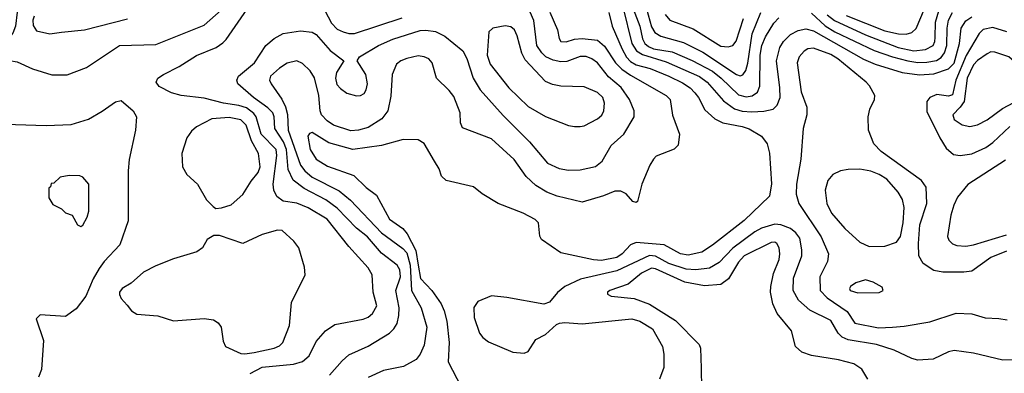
# Model space of a CAD drawing. Extents: x 997026 to 1115308, y 536381 to 619039.
# Tile 86 of 256: x 1007318 to 1012424, y 561575 to 563408. Entities that reach past the tile are written whole.
import ezdxf

# ---------------------------------------------------------------- set-up
doc = ezdxf.new("R2010")
doc.units = 0

msp = doc.modelspace()

# ---------------------------------------------------------------- linework, layer by layer
at = {"layer": '0CON20XD'}
for points in [[(1007565, 563122.5), (1007665, 563161.1), (1007835, 563274.6), (1008025, 563278.9), (1008275, 563379.3), (1008362.9, 563457.1)], [(1008513.2, 561575), (1008575, 561606.9), (1008737.4, 561622.6), (1008784.3, 561635.7), (1008820, 561665), (1008855, 561740), (1008904, 561796), (1008951.9, 561828.1), (1009100, 561855), (1009125, 561865.6), (1009148.1, 561885), (1009170.8, 561925), (1009151.5, 561995), (1009146.4, 562085), (1009125, 562121.1), (1009025, 562232.9), (1008912.2, 562375), (1008815, 562433.4), (1008755, 562457), (1008685, 562467.5), (1008651.2, 562491.2), (1008635.8, 562525), (1008633, 562555), (1008652, 562705), (1008647.4, 562735), (1008571.2, 562815), (1008544.2, 562904.2), (1008532.6, 562922.6), (1008495, 562950.8), (1008455, 562963.6), (1008374.9, 562974.9), (1008275, 563000.7), (1008155.6, 563015.6), (1008105, 563029.2), (1008041.2, 563061.2), (1008026.2, 563085), (1008034.5, 563105.5), (1008063.3, 563125), (1008146, 563165), (1008235, 563222.1), (1008336.6, 563263.4), (1008371.7, 563288.3), (1008388.6, 563305), (1008497, 563463)], [(1008885.3, 563485.3), (1008935, 563390), (1008965, 563359.6), (1008995, 563345.3), (1009025, 563336.4), (1009055, 563337.5), (1009302.1, 563417.9)], [(1010445.9, 563475), (1010492.3, 563285), (1010517.6, 563247.6), (1010548.3, 563228.3), (1010670.3, 563190.3), (1010843, 563113), (1010883.8, 563083.8), (1010967.2, 562987.2), (1011025, 562946.9), (1011065, 562934), (1011115, 562930.4), (1011176.6, 562933.4), (1011224.8, 562945.2), (1011246.7, 562965), (1011261.1, 563005), (1011260.7, 563055), (1011242.5, 563195), (1011260.9, 563265), (1011279.3, 563295), (1011315, 563330.9), (1011355, 563351.8), (1011395, 563361.1), (1011435, 563351), (1011693.3, 563203.3), (1011755, 563177.2), (1011895.2, 563135.2), (1011985, 563122.6), (1012058.1, 563128.1), (1012135, 563154.1), (1012165, 563183.3), (1012192, 563285), (1012201, 563365), (1012225, 563402.8), (1012255, 563422.7)], [(1010500, 563465), (1010534, 563375), (1010548.7, 563308.7), (1010560.4, 563285), (1010578.7, 563268.7), (1010605, 563257.5), (1010702.1, 563242.1), (1010805, 563197.6), (1010910.8, 563140.8), (1010955.9, 563105.9), (1011045, 563018.4), (1011085, 563008.6), (1011116.5, 563013.5), (1011145, 563033.3), (1011156.7, 563063.3), (1011158, 563225), (1011166, 563275), (1011185, 563319.6), (1011229.9, 563390.1), (1011255, 563417.7)], [(1010568.8, 563465), (1010595, 563371.5), (1010611.5, 563341.5), (1010643.7, 563323.7), (1010760.9, 563290.9), (1010860.4, 563239.6), (1011035, 563124.2), (1011055, 563118), (1011067.8, 563122.2), (1011084.4, 563145.6), (1011095, 563182.9), (1011116.1, 563335), (1011162, 563445)], [(1011505, 563433.5), (1011544.5, 563404.5), (1011705, 563329.1), (1011873.6, 563263.6), (1011955, 563247.4), (1012015, 563253.5), (1012054.8, 563275.2), (1012064.8, 563295), (1012065.9, 563315.9), (1012067.4, 563395), (1012084.8, 563455)], [(1011605, 563430.3), (1011805, 563350.6), (1011875.7, 563334.3), (1011915, 563333.6), (1011945, 563342.1), (1011967.4, 563362.6), (1012010.2, 563465)], [(1007305, 563447.1), (1007296.9, 563375), (1007282.1, 563337.9), (1007254.6, 563305.4), (1007205, 563275.5), (1007197.6, 563265), (1007195.5, 563215.5), (1007207.5, 563195), (1007265, 563196.5), (1007305, 563190), (1007385, 563152.9), (1007485, 563122.9), (1007565, 563122.5)], [(1007392.8, 563427.2), (1007386.9, 563405), (1007388.7, 563378.7), (1007405, 563350.8), (1007475, 563335.7)], [(1007475, 563335.7), (1007535, 563343.3), (1007655, 563356.5), (1007876.5, 563413.5)], [(1008925.3, 561564.7), (1008989.9, 561640.1), (1009025, 561671.5), (1009125, 561716.7), (1009236, 561784), (1009259.2, 561805), (1009276.1, 561833.9), (1009284.4, 561875.6), (1009286.5, 561915), (1009268.3, 562005), (1009292.4, 562075), (1009288.8, 562111.2), (1009275, 562136.2), (1009195, 562198.2), (1009122.5, 562282.5), (1009065, 562327.9), (1008965, 562431.4), (1008905.6, 562474.4), (1008792.9, 562532.9), (1008735.8, 562575.8), (1008711.2, 562631.2), (1008702.3, 562735), (1008685.4, 562775.4), (1008641.1, 562845), (1008637.8, 562905), (1008630.5, 562925), (1008605, 562951.6), (1008530.7, 563005), (1008449.4, 563075), (1008444.4, 563095), (1008453.3, 563115), (1008535.2, 563184.8), (1008594.7, 563275.2), (1008638.5, 563311.5), (1008685, 563336.2), (1008775, 563350.8), (1008835, 563343.9), (1008855, 563331.1), (1008929, 563249), (1008999.2, 563195), (1008960.4, 563135), (1008955.3, 563105), (1008962.6, 563072.6), (1008981, 563051), (1009015, 563027.3), (1009065, 563014.4), (1009085, 563015.7), (1009104.4, 563025.6), (1009115.4, 563044.6), (1009121.5, 563075), (1009113.8, 563125), (1009068.1, 563195), (1009080, 563215), (1009179.4, 563275), (1009253.2, 563306.8), (1009395, 563351.8), (1009425, 563354.1), (1009475, 563346.8), (1009522.7, 563322.7), (1009616, 563246), (1009637.5, 563207.5), (1009669.1, 563105), (1009705.5, 563045), (1009825, 562911.2), (1009962.1, 562775), (1010055, 562663.8), (1010115, 562636.1), (1010165, 562627.5), (1010225, 562630.4), (1010305, 562647.5), (1010339.1, 562675), (1010385, 562755.4), (1010451.3, 562815), (1010503.9, 562905), (1010505.4, 562935), (1010480.6, 562995), (1010436.7, 563056.7), (1010372.5, 563112.5), (1010315, 563183.8), (1010285.6, 563205.6), (1010255, 563217.1), (1010225, 563218.1), (1010155, 563192.4), (1010125, 563189.5), (1010085, 563197.9), (1010047.3, 563215), (1010025.7, 563235.7), (1010000.4, 563275), (1009984.1, 563404.1), (1009965, 563446.5)], [(1010067.4, 563447.4), (1010106.5, 563355), (1010115, 563310), (1010125, 563296), (1010152.7, 563292.7), (1010195, 563306.6), (1010235, 563311.1), (1010315, 563301.4), (1010350.7, 563270.7), (1010407.3, 563185), (1010441.1, 563151.1), (1010485, 563120.4), (1010671.4, 563015), (1010691.5, 562995), (1010703, 562913), (1010740, 562815), (1010732.7, 562757.3), (1010712.7, 562737.3), (1010619.7, 562700.3), (1010604.5, 562685.5), (1010585.6, 562655), (1010544.3, 562555), (1010522.5, 562465), (1010515, 562460), (1010497.5, 562465), (1010463.3, 562505), (1010435, 562520), (1010405, 562518.6), (1010345, 562494.5), (1010235, 562462.5), (1010105, 562493.8), (1010052.5, 562515), (1009995, 562548.8), (1009944.5, 562595), (1009882.7, 562682.7), (1009765, 562790.6), (1009615, 562847.5), (1009604.2, 562874.2), (1009603.1, 562925), (1009569.5, 563009.5), (1009545, 563041.9), (1009479.2, 563105), (1009457.1, 563185), (1009439.2, 563205), (1009416.5, 563216.5), (1009385, 563220.4), (1009325, 563207.9), (1009295, 563195.5), (1009272.9, 563177.1), (1009250, 563125), (1009242.3, 563012.3), (1009227.5, 562935), (1009196.5, 562893.5), (1009125, 562849.2), (1009075, 562835.8), (1009035, 562832.9), (1008945, 562862), (1008913.3, 562883.3), (1008883.2, 562915), (1008875.7, 562935), (1008869.7, 563015), (1008847.6, 563107.6), (1008825, 563143.3), (1008785, 563181.5), (1008755, 563194.5), (1008705, 563182.5), (1008665, 563156.4), (1008619.4, 563115), (1008614.4, 563095), (1008622.2, 563075), (1008677.1, 562997.1), (1008697.2, 562957.2), (1008706.2, 562916.2), (1008709.9, 562835), (1008775, 562653.9), (1008797.1, 562625), (1008835, 562592.7), (1008975, 562520.8), (1009033.3, 562473.3), (1009195, 562303.4), (1009305, 562221.9), (1009325, 562198.9), (1009343.8, 562135), (1009350, 562005), (1009399.4, 561915), (1009430.3, 561815), (1009415, 561721.2), (1009395, 561674), (1009375, 561647.5), (1009309.3, 561610.7), (1009205, 561590.5), (1009125.9, 561554.1)], [(1010373.5, 563445), (1010391.3, 563375), (1010441.8, 563255), (1010464.5, 563214.5), (1010485, 563192.2), (1010515, 563174.2), (1010587.8, 563155), (1010685, 563115.9), (1010755, 563081.2), (1010794.5, 563054.5), (1010819.3, 563029.3), (1010838.8, 563005), (1010871.7, 562941.7), (1010923.5, 562893.5), (1010965, 562873.1), (1011064.4, 562854.4), (1011101.8, 562841.8), (1011164.4, 562805), (1011195.3, 562765.3), (1011205.9, 562715.9), (1011216.6, 562556.6), (1011206.7, 562493.3), (1011075, 562367.5), (1010910.3, 562239.7), (1010855, 562203.4), (1010785, 562186.9), (1010744.4, 562195), (1010660.9, 562240.9), (1010515, 562253.5), (1010485, 562241.2), (1010442.5, 562195), (1010415, 562175.2), (1010335, 562159.8), (1010293.3, 562163.3), (1010125, 562199.5), (1010025, 562268), (1010015.6, 562285.6), (1010008.6, 562355), (1009992.2, 562372.2), (1009928.8, 562405), (1009798.8, 562455), (1009716.2, 562505), (1009671.7, 562541.7), (1009530, 562575), (1009505, 562596.7), (1009492.9, 562635), (1009469.4, 562675), (1009415, 562765.8), (1009385, 562785.8), (1009306.8, 562786.8), (1009195, 562756.1), (1009045, 562735.3), (1008920.8, 562770.8), (1008835, 562823.1), (1008821.3, 562818.7), (1008813.3, 562805), (1008824.2, 562735), (1008855, 562685.4), (1008915, 562648.8), (1009050.5, 562600.5), (1009115, 562538.5), (1009168.1, 562498.1), (1009236.5, 562375), (1009305.2, 562325.2), (1009328.1, 562298.1), (1009372.4, 562212.4), (1009384.7, 562135), (1009396.5, 562066.5), (1009455.3, 562005), (1009503.3, 561935), (1009519.7, 561899.7), (1009533.2, 561845), (1009544.7, 561735), (1009539.6, 561635), (1009608, 561505)], [(1010665, 563435.5), (1010690, 563405), (1010810.1, 563360.1), (1010955, 563271.1), (1010992.9, 563267.1), (1011015.7, 563275), (1011033.1, 563296.9), (1011071.3, 563415)], [(1011425, 563442.7), (1011496, 563376), (1011545.5, 563345.5), (1011749.4, 563249.4), (1011845, 563215.4), (1011924.4, 563195), (1011975, 563186.4), (1012022.5, 563187.5), (1012072.5, 563197.5), (1012097.2, 563212.8), (1012113.8, 563236.2), (1012126.7, 563275), (1012127.4, 563365), (1012135, 563405.5), (1012155.2, 563445)], [(1010225, 562854.3), (1010245, 562858.6), (1010315, 562894.4), (1010336.9, 562913.1), (1010346.7, 562935), (1010350.9, 562975), (1010342.9, 563005), (1010315, 563031.5), (1010245, 563059.6), (1010125, 563063.1), (1010081.7, 563071.7), (1010045, 563087.5), (1009939.7, 563199.7), (1009922.6, 563235), (1009897.9, 563325), (1009883.8, 563355), (1009865, 563371.2), (1009835, 563377.3), (1009771.2, 563365), (1009751.5, 563345), (1009742.9, 563225), (1009757.9, 563177.9), (1009855, 563055.5), (1009955, 562958.9), (1010045, 562906.9), (1010165, 562860), (1010195, 562854.3), (1010225, 562854.3)], [(1012437.8, 563345), (1012365, 563367.2), (1012315, 563357.4), (1012293.4, 563336.6), (1012227, 563223), (1012173, 563095), (1012155, 563018.9), (1012135, 563011.2), (1012075, 563020), (1012038, 563005), (1012022, 562985), (1012022.5, 562932.5), (1012089.6, 562795), (1012123.1, 562743.1), (1012160.2, 562710.2), (1012195, 562704.6)], [(1012435, 562208.4), (1012355, 562175.3), (1012255, 562105.5), (1012215, 562098.9), (1012105, 562098.9), (1012058.3, 562108.3), (1012003.1, 562145), (1011980.9, 562185), (1011978.5, 562248.5), (1011986.6, 562345), (1012022.1, 562455), (1012019.5, 562539.5), (1011994.4, 562575), (1011785.6, 562725), (1011746.9, 562765), (1011720.8, 562835), (1011717.5, 562905), (1011727.1, 562945), (1011750.8, 562995), (1011752, 563015), (1011726, 563065), (1011708.1, 563085), (1011560.3, 563205), (1011525, 563227.1), (1011435, 563261.2), (1011405, 563256.4), (1011385.6, 563244.4), (1011359.7, 563215), (1011349.7, 563185), (1011370.8, 563035), (1011400, 562955), (1011399.4, 562915), (1011381.5, 562845), (1011368.9, 562685), (1011346.9, 562555), (1011345.7, 562504.3), (1011359.5, 562455), (1011475, 562283.3), (1011512.3, 562195), (1011507.7, 562155), (1011467.1, 562075), (1011470, 562005), (1011505, 561965.9), (1011609.4, 561895), (1011648.8, 561835), (1011771.7, 561811.7)], [(1012245, 562855.4), (1012285, 562863.9), (1012335, 562890), (1012415, 562947.3), (1012503.5, 562995), (1012522.7, 563025), (1012521.5, 563055), (1012489.7, 563179.7), (1012447.1, 563215), (1012375, 563240.5), (1012355, 563241.1), (1012335, 563230.9), (1012285, 563196), (1012265, 563173.8), (1012231.2, 563105), (1012215.4, 562984.6), (1012196, 562954), (1012156.7, 562915), (1012165, 562890.5), (1012205, 562863.8), (1012245, 562855.4)], [(1007135, 562870.5), (1007455, 562860), (1007585, 562864.4), (1007675, 562892.9), (1007746.6, 562933.4), (1007815, 562982.5), (1007845, 562990), (1007906, 562935), (1007924, 562905), (1007919.4, 562835), (1007885.8, 562684.2), (1007880, 562625), (1007880, 562365), (1007838.3, 562241.7), (1007755.5, 562154.5), (1007731.1, 562118.9), (1007699.4, 562065), (1007661.4, 561975), (1007611.2, 561908.8), (1007555, 561870), (1007425, 561877.5), (1007403, 561857), (1007442, 561745), (1007430.9, 561595), (1007416.5, 561555)], [(1008335, 562430), (1008365, 562432.5), (1008415, 562448.8), (1008475, 562502), (1008518.5, 562571.5), (1008555, 562615.7), (1008564.7, 562645), (1008555.9, 562715), (1008521.1, 562781.1), (1008492.3, 562862.3), (1008465, 562888.6), (1008405, 562901.7), (1008315, 562894.7), (1008235, 562853.5), (1008209.1, 562830.9), (1008184.4, 562795), (1008159.4, 562715), (1008161.9, 562645), (1008184.3, 562605), (1008240, 562555), (1008286.7, 562475), (1008320.7, 562440.7), (1008335, 562430)], [(1012195, 562704.6), (1012255, 562713.3), (1012327.8, 562745), (1012365, 562771.8), (1012453.1, 562855)], [(1012429.9, 562680.1), (1012235, 562554.5), (1012182.2, 562487.8), (1012162.4, 562447.6), (1012146.2, 562395), (1012130, 562285), (1012136.9, 562265), (1012155.8, 562245.8), (1012177.7, 562237.7), (1012224.7, 562234.7), (1012265, 562241.4), (1012435, 562293.3)], [(1007635, 562336.7), (1007645, 562342.5), (1007668.8, 562385), (1007676.2, 562415), (1007677.5, 562555), (1007645, 562592.5), (1007629.3, 562599.3), (1007575, 562600), (1007528.3, 562591.7), (1007495, 562560), (1007481.7, 562558.3), (1007478.3, 562541.7), (1007470, 562535), (1007470, 562485), (1007490.7, 562450.7), (1007535, 562427.5), (1007555, 562407.5), (1007590, 562395), (1007617.5, 562345), (1007635, 562336.7)], [(1011723, 562233), (1011805, 562233.8), (1011865, 562254.5), (1011885.8, 562285), (1011900.2, 562355), (1011905.3, 562435.3), (1011895.8, 562475.8), (1011874.6, 562515), (1011815, 562581.6), (1011775, 562606), (1011732.2, 562622.2), (1011675, 562633.2), (1011615, 562632.3), (1011575, 562624.5), (1011535, 562605.6), (1011508.5, 562575), (1011495.3, 562525), (1011504.7, 562454.7), (1011528.2, 562405), (1011597.8, 562325), (1011675, 562254.5), (1011723, 562233)], [(1012515, 561644.7), (1012417.4, 561642.6), (1012265, 561679.1), (1012165, 561692.7), (1012135, 561685.8), (1012055, 561647.7), (1011975, 561642.7), (1011945, 561651.1), (1011853.8, 561695), (1011760.8, 561725), (1011615, 561748.5), (1011582.7, 561762.7), (1011562.9, 561782.9), (1011525, 561848.4), (1011415, 561903.3), (1011356.2, 561955), (1011329.1, 562005), (1011331.2, 562068.8), (1011373.5, 562185), (1011374.7, 562215.3), (1011363.7, 562275), (1011343.9, 562303.9), (1011315.8, 562325.8), (1011265, 562344.8), (1011235, 562349.1), (1011165, 562328.1), (1011130.6, 562309.4), (1011016, 562224), (1010945, 562148.8), (1010895, 562121), (1010825, 562111.1), (1010775, 562114.8), (1010685, 562144.6), (1010615, 562182.3), (1010585, 562185.8), (1010415, 562106.2), (1010226.9, 562063.1), (1010144.4, 562025), (1010106.6, 561993.4), (1010065.4, 561944.6), (1010036.8, 561933.2), (1009845, 561968.9), (1009765, 561977.5), (1009693.2, 561946.8), (1009673.4, 561916.6), (1009675.7, 561865), (1009702.6, 561782.6), (1009720, 561760), (1009748.7, 561738.7), (1009875, 561684), (1009935, 561680), (1009955, 561687.5), (1009995, 561750.8), (1010045, 561777.1), (1010102.1, 561827.9), (1010117.5, 561835), (1010145, 561838.9), (1010235, 561831.8), (1010492, 561858), (1010535, 561845.8), (1010599.1, 561805), (1010651.4, 561715), (1010658, 561675), (1010658, 561605), (1010636.7, 561545)], [(1008485, 561675.9), (1008535, 561683.4), (1008637.5, 561705), (1008665, 561717.7), (1008683.5, 561735), (1008716.6, 561823.4), (1008727, 561943), (1008798, 562085), (1008796, 562125), (1008766.2, 562225), (1008739.5, 562259.5), (1008680, 562315), (1008655, 562316.7), (1008575, 562294.2), (1008475, 562247.5), (1008355, 562290), (1008325, 562290), (1008290.7, 562269.3), (1008266.7, 562225), (1008237.5, 562205), (1008115, 562168.6), (1008025, 562132.5), (1007961.1, 562098.9), (1007897, 562043), (1007849.4, 562015), (1007835, 561996), (1007835, 561983.3), (1007845, 561962.5), (1007875, 561928), (1007898.6, 561898.6), (1007925, 561881.5), (1008035, 561872.6), (1008115, 561847.1), (1008275, 561859.3), (1008323.2, 561853.2), (1008347.3, 561837.3), (1008363.3, 561815), (1008372.6, 561742.6), (1008385.7, 561715), (1008465, 561678.7), (1008485, 561675.9)], [(1011717.1, 561545), (1011685, 561596), (1011644.6, 561624.6), (1011564.7, 561644.7), (1011425, 561667.1), (1011374.2, 561685), (1011341.9, 561715), (1011321.1, 561795), (1011245.7, 561885.7), (1011223.4, 561935), (1011212.1, 561995), (1011214.2, 562025), (1011227.1, 562092.9), (1011256.5, 562165), (1011260.9, 562195), (1011256.7, 562225), (1011245, 562248.6), (1011235, 562255.5), (1011215, 562252.5), (1011074.7, 562185), (1011045, 562152.1), (1010994.5, 562065.5), (1010955, 562035.8), (1010869.5, 562029.5), (1010767, 562047), (1010615, 562116.6), (1010595, 562120.2), (1010543.3, 562095), (1010473.3, 562036.7), (1010378, 562005), (1010366, 561995), (1010366.2, 561985), (1010385, 561974.5), (1010505, 561962.4), (1010585, 561933.4), (1010718.8, 561848.8), (1010841.5, 561725), (1010849.1, 561705), (1010852.2, 561602.2), (1010854.6, 561495)], [(1011665, 561991.6), (1011775, 561994.5), (1011796, 562005), (1011791.2, 562021.2), (1011745, 562048), (1011705, 562060), (1011655, 562044.2), (1011626.2, 562025), (1011620.8, 562015), (1011625, 562004.4), (1011665, 561991.6)], [(1011771.7, 561811.7), (1011845, 561814.7), (1011905, 561819.1), (1012037.4, 561842.6), (1012175, 561886.2), (1012256.4, 561883.6), (1012325, 561862), (1012395, 561860), (1012438.3, 561851.7)]]:
    msp.add_lwpolyline(points, dxfattribs=at)

doc.saveas('drawing.dxf')
